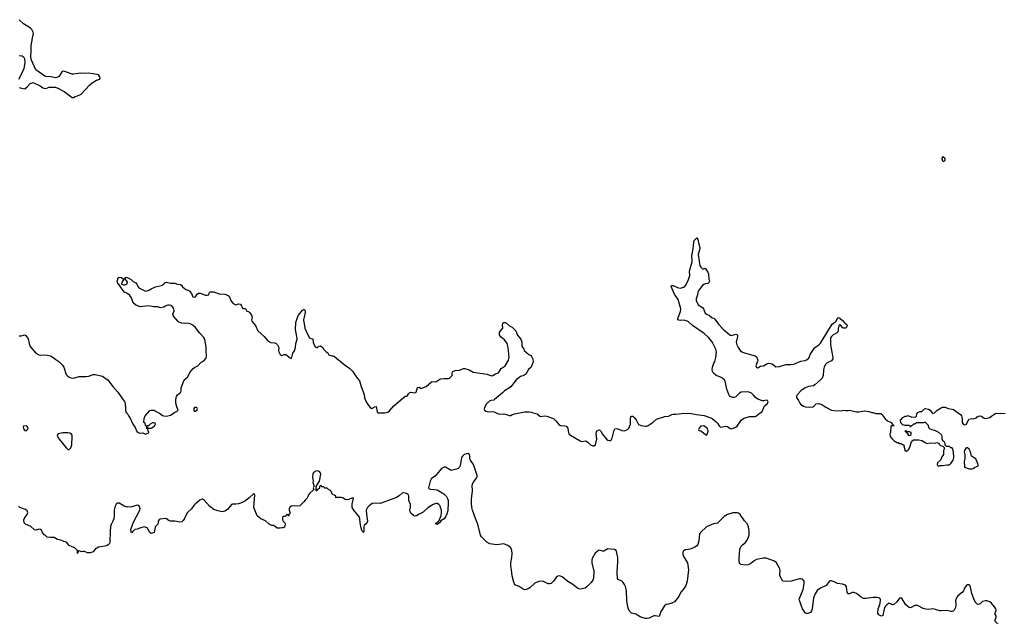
# Model space of a CAD drawing. Header units: inches. Extents: x 2323201 to 2563958, y 895391 to 1023096.
# Tile 153 of 196: x 2490655 to 2504840, y 986482 to 995170. Entities that reach past the tile are written whole.
import ezdxf

# ---------------------------------------------------------------- set-up
doc = ezdxf.new("R2010")
doc.units = ezdxf.units.IN
doc.header["$MEASUREMENT"] = 0
for name, color, linetype in [('C4998', 7, 'Continuous'), ('C4999', 7, 'Continuous'), ('C5908', 7, 'Continuous'), ('C5909', 7, 'Continuous')]:
    doc.layers.add(name, color=color, linetype=linetype)

msp = doc.modelspace()

# ---------------------------------------------------------------- linework, layer by layer
at = {"layer": 'C4998', "color": 5, "elevation": 80}
for points in [[(2491901, 990000), (2491924, 989984), (2491950, 989955), (2491995, 989890), (2492070, 989810), (2492161, 989681), (2492168, 989668), (2492181, 989590), (2492178, 989550), (2492190, 989514), (2492205, 989505), (2492222, 989470), (2492243, 989443), (2492284, 989350), (2492319, 989299), (2492345, 989245), (2492370, 989225), (2492390, 989218), (2492430, 989222), (2492470, 989206), (2492510, 989222), (2492515, 989230), (2492506, 989250), (2492502, 989282), (2492487, 989287), (2492482, 989322), (2492467, 989327), (2492462, 989362), (2492446, 989370), (2492448, 989428), (2492464, 989470), (2492530, 989545), (2492550, 989551), (2492594, 989550), (2492622, 989530), (2492670, 989506), (2492714, 989474), (2492730, 989467), (2492763, 989463), (2492790, 989466), (2492830, 989477), (2492854, 989490), (2492890, 989521), (2492918, 989530), (2492938, 989550), (2492917, 989597), (2492905, 989650), (2492903, 989690), (2492909, 989731), (2492913, 989747), (2492928, 989770), (2492975, 989810), (2492982, 989830), (2492982, 989870), (2493019, 989970), (2493034, 989990), (2493045, 990000)], [(2495527, 990000), (2495551, 989970), (2495576, 989890), (2495601, 989830), (2495619, 989770), (2495625, 989725), (2495648, 989668), (2495670, 989630), (2495703, 989590), (2495730, 989576), (2495770, 989599), (2495790, 989601), (2495804, 989524), (2495810, 989515), (2495822, 989510), (2495910, 989511), (2495957, 989523), (2495981, 989539), (2496044, 989610), (2496208, 989750), (2496230, 989752), (2496240, 989760), (2496255, 989785), (2496275, 989805), (2496290, 989811), (2496350, 989798), (2496368, 989810), (2496380, 989860), (2496390, 989878), (2496410, 989881), (2496430, 989865), (2496450, 989865), (2496509, 989891), (2496590, 989958), (2496610, 989962), (2496650, 989958), (2496710, 989998), (2496724, 990000)], [(2497826, 990000), (2497810, 989984), (2497730, 989888), (2497710, 989870), (2497640, 989830), (2497610, 989797), (2497498, 989702), (2497484, 989696), (2497450, 989691), (2497430, 989682), (2497380, 989640), (2497351, 989590), (2497346, 989570), (2497351, 989550), (2497370, 989536), (2497410, 989525), (2497470, 989531), (2497490, 989528), (2497550, 989498), (2497570, 989493), (2497630, 989497), (2497699, 989479), (2497710, 989471), (2497730, 989472), (2497750, 989485), (2497785, 989495), (2497930, 989526), (2497990, 989527), (2498030, 989521), (2498054, 989510), (2498110, 989499), (2498150, 989461), (2498170, 989459), (2498210, 989470), (2498250, 989465), (2498330, 989436), (2498350, 989424), (2498386, 989390), (2498424, 989344), (2498447, 989327), (2498510, 989325), (2498530, 989319), (2498550, 989290), (2498555, 989250), (2498567, 989210), (2498589, 989189), (2498730, 989106), (2498750, 989101), (2498810, 989109), (2498846, 989086), (2498880, 989050), (2498910, 989037), (2498930, 989037), (2498953, 989050), (2498968, 989130), (2498962, 989218), (2498970, 989251), (2499010, 989265), (2499030, 989245), (2499047, 989210), (2499110, 989133), (2499130, 989119), (2499150, 989113), (2499170, 989115), (2499193, 989147), (2499218, 989262), (2499230, 989281), (2499250, 989284), (2499270, 989281), (2499330, 989258), (2499370, 989254), (2499410, 989270), (2499430, 989290), (2499454, 989350), (2499455, 989430), (2499461, 989450), (2499470, 989463), (2499490, 989464), (2499510, 989446), (2499537, 989410), (2499570, 989345), (2499607, 989327), (2499670, 989319), (2499690, 989321), (2499710, 989331), (2499781, 989379), (2499830, 989421), (2499950, 989459), (2500000, 989465)], [(2500000, 986758), (2499970, 986751), (2499946, 986734), (2499892, 986650), (2499870, 986578), (2499810, 986589), (2499790, 986588), (2499725, 986555), (2499690, 986550), (2499667, 986553), (2499596, 986576), (2499530, 986614), (2499470, 986630), (2499446, 986650), (2499426, 986686), (2499418, 986718), (2499404, 986810), (2499397, 986950), (2499383, 987010), (2499370, 987039), (2499350, 987068), (2499328, 987088), (2499279, 987110), (2499266, 987126), (2499261, 987210), (2499267, 987307), (2499274, 987350), (2499271, 987431), (2499254, 987514), (2499248, 987528), (2499224, 987544), (2499130, 987553), (2499070, 987521), (2499050, 987519), (2499010, 987535), (2498992, 987532), (2498948, 987490), (2498903, 987417), (2498897, 987390), (2498900, 987350), (2498927, 987230), (2498922, 987130), (2498910, 987101), (2498886, 987070), (2498831, 987010), (2498800, 986990), (2498735, 986975), (2498710, 986976), (2498690, 986986), (2498622, 987042), (2498550, 987085), (2498470, 987149), (2498430, 987165), (2498410, 987162), (2498390, 987150), (2498348, 987090), (2498310, 987054), (2498290, 987048), (2498270, 987049), (2498190, 987086), (2498136, 987084), (2498079, 987061), (2498010, 986995), (2497990, 986982), (2497950, 986967), (2497930, 986966), (2497910, 986974), (2497850, 987014), (2497790, 987034), (2497772, 987072), (2497750, 987163), (2497742, 987250), (2497729, 987310), (2497730, 987350), (2497746, 987430), (2497751, 987489), (2497746, 987530), (2497729, 987570), (2497690, 987601), (2497630, 987625), (2497530, 987612), (2497430, 987627), (2497385, 987650), (2497310, 987726), (2497295, 987750), (2497257, 987910), (2497223, 987990), (2497181, 988110), (2497170, 988150), (2497163, 988210), (2497162, 988270), (2497178, 988390), (2497174, 988470), (2497190, 988510), (2497238, 988570), (2497246, 988590), (2497245, 988610), (2497194, 988770), (2497149, 988830), (2497142, 988850), (2497141, 988890), (2497135, 988910), (2497110, 988925), (2497090, 988923), (2497059, 988910), (2497036, 988890), (2497022, 988870), (2496999, 988750), (2496991, 988730), (2496970, 988712), (2496950, 988701), (2496870, 988683), (2496790, 988727), (2496770, 988728), (2496750, 988722), (2496731, 988710), (2496641, 988599), (2496590, 988565), (2496570, 988530), (2496550, 988450), (2496547, 988430), (2496550, 988424), (2496570, 988413), (2496630, 988410), (2496670, 988402), (2496767, 988347), (2496806, 988306), (2496820, 988280), (2496828, 988250), (2496829, 988209), (2496821, 988110), (2496812, 988068), (2496790, 988013), (2496770, 987987), (2496723, 987957), (2496705, 987930), (2496670, 987904), (2496649, 987909), (2496650, 987914), (2496658, 987930), (2496679, 987941), (2496699, 987961), (2496726, 988034), (2496734, 988070), (2496731, 988109), (2496720, 988150), (2496711, 988171), (2496693, 988193), (2496670, 988205), (2496650, 988206), (2496610, 988192), (2496535, 988145), (2496470, 988083), (2496410, 988054), (2496370, 988027), (2496350, 988024), (2496330, 988034), (2496290, 988069), (2496281, 988090), (2496278, 988110), (2496286, 988154), (2496286, 988190), (2496263, 988250), (2496261, 988310), (2496255, 988330), (2496230, 988352), (2496190, 988361), (2496167, 988353), (2496123, 988317), (2496086, 988294), (2495970, 988249), (2495850, 988208), (2495769, 988211), (2495735, 988205), (2495689, 988171), (2495667, 988150), (2495648, 988110), (2495652, 988050), (2495667, 987950), (2495655, 987925), (2495619, 987890), (2495611, 987870), (2495615, 987810), (2495608, 987788), (2495590, 987806), (2495575, 987850), (2495562, 987930), (2495558, 987990), (2495550, 988009), (2495467, 988110), (2495446, 988150), (2495444, 988196), (2495462, 988282), (2495450, 988288), (2495397, 988263), (2495370, 988259), (2495344, 988264), (2495310, 988289), (2495290, 988295), (2495225, 988295), (2495210, 988288), (2495208, 988310), (2495190, 988328), (2495166, 988330), (2495135, 988395), (2495106, 988410), (2495087, 988427), (2495050, 988428), (2495030, 988446), (2495010, 988446), (2495002, 988462), (2494990, 988466), (2494974, 988450), (2494973, 988427), (2494950, 988406), (2494938, 988402), (2494934, 988390), (2494927, 988387), (2494926, 988450), (2494974, 988526), (2494995, 988630), (2494981, 988661), (2494950, 988677), (2494922, 988670), (2494890, 988653), (2494877, 988630), (2494874, 988590), (2494881, 988530), (2494878, 988510), (2494892, 988470), (2494894, 988450), (2494882, 988430), (2494893, 988407), (2494830, 988348), (2494818, 988330), (2494799, 988281), (2494767, 988253), (2494751, 988229), (2494712, 988190), (2494690, 988175), (2494651, 988169), (2494610, 988173), (2494571, 988169), (2494548, 988152), (2494539, 988130), (2494538, 988110), (2494551, 988069), (2494533, 988047), (2494530, 988026), (2494522, 988042), (2494510, 988046), (2494498, 988042), (2494493, 988027), (2494480, 988020), (2494450, 988018), (2494442, 988010), (2494442, 987970), (2494450, 987954), (2494474, 987930), (2494482, 987910), (2494470, 987868), (2494450, 987858), (2494430, 987858), (2494410, 987849), (2494366, 987850), (2494336, 987876), (2494310, 987888), (2494286, 987890), (2494250, 987908), (2494198, 987958), (2494130, 987984), (2494075, 988030), (2494030, 988150), (2494042, 988330), (2494030, 988348), (2493957, 988283), (2493899, 988241), (2493850, 988216), (2493810, 988202), (2493770, 988197), (2493722, 988198), (2493706, 988194), (2493650, 988122), (2493610, 988094), (2493590, 988090), (2493570, 988088), (2493510, 988100), (2493450, 988120), (2493390, 988166), (2493314, 988254), (2493290, 988267), (2493270, 988266), (2493250, 988254), (2493184, 988196), (2493163, 988177), (2493130, 988129), (2493067, 988073), (2493030, 987990), (2493010, 987960), (2492990, 987943), (2492957, 987937), (2492890, 987952), (2492830, 987951), (2492810, 987957), (2492770, 987984), (2492750, 987991), (2492680, 987980), (2492665, 987970), (2492651, 987950), (2492651, 987930), (2492645, 987910), (2492608, 987872), (2492599, 987810), (2492591, 987790), (2492563, 987777), (2492550, 987776), (2492530, 987789), (2492490, 987857), (2492450, 987869), (2492387, 987853), (2492350, 987835), (2492314, 987830), (2492280, 987800), (2492270, 987786), (2492260, 987800), (2492255, 987830), (2492282, 987898), (2492289, 987930), (2492387, 988110), (2492391, 988130), (2492383, 988163), (2492370, 988177), (2492350, 988180), (2492270, 988157), (2492210, 988155), (2492162, 988170), (2492090, 988210), (2492070, 988213), (2492043, 988197), (2492030, 988170), (2492017, 988110), (2492017, 988030), (2492010, 987988), (2491999, 987950), (2491974, 987906), (2491964, 987876), (2491957, 987803), (2491956, 987650), (2491950, 987630), (2491931, 987610), (2491910, 987598), (2491790, 987579), (2491742, 987550), (2491730, 987528), (2491712, 987510), (2491670, 987495), (2491630, 987495), (2491590, 987515), (2491570, 987515), (2491549, 987509), (2491510, 987526), (2491498, 987522), (2491490, 987488), (2491486, 987490), (2491486, 987530), (2491468, 987550), (2491450, 987568), (2491410, 987582), (2491370, 987604), (2491330, 987649), (2491290, 987659), (2491250, 987679), (2491198, 987690), (2491150, 987717), (2491097, 987717), (2491050, 987722), (2491026, 987746), (2491010, 987754), (2490985, 987790), (2490970, 987822), (2490954, 987834), (2490930, 987835), (2490890, 987824), (2490870, 987829), (2490814, 987874), (2490738, 987910), (2490722, 987930), (2490714, 987970), (2490730, 988006), (2490764, 988050), (2490773, 988070), (2490762, 988102), (2490739, 988119), (2490659, 988150), (2490636, 988170)]]:
    msp.add_lwpolyline(points, dxfattribs=at)
for points in [[(2493207, 989587), (2493173, 989587), (2493165, 989575), (2493165, 989550), (2493170, 989534), (2493190, 989534), (2493210, 989554), (2493215, 989570)], [(2490750, 989324), (2490710, 989318), (2490705, 989310), (2490710, 989282), (2490730, 989258), (2490750, 989252), (2490770, 989272), (2490776, 989284), (2490770, 989308)], [(2492570, 989369), (2492534, 989350), (2492510, 989326), (2492498, 989322), (2492494, 989310), (2492498, 989298), (2492513, 989293), (2492550, 989292), (2492570, 989298), (2492602, 989330), (2492614, 989350), (2492610, 989358), (2492590, 989368)], [(2491276, 989224), (2491211, 989209), (2491195, 989190), (2491208, 989150), (2491222, 989130), (2491330, 989001), (2491350, 988983), (2491370, 988983), (2491392, 989008), (2491407, 989050), (2491413, 989170), (2491410, 989190), (2491402, 989202), (2491378, 989219), (2491350, 989224)]]:
    msp.add_lwpolyline(points, close=True, dxfattribs=at)
at = {"layer": 'C4999', "color": 5}
for points, elevation in [([(2490650, 994196), (2490683, 994183), (2490730, 994176), (2490770, 994211), (2490806, 994254), (2490850, 994266), (2490950, 994219), (2490990, 994191), (2491010, 994183), (2491030, 994182), (2491082, 994198), (2491110, 994201), (2491170, 994198), (2491205, 994185), (2491297, 994137), (2491410, 994051), (2491430, 994051), (2491455, 994065), (2491490, 994075), (2491541, 994099), (2491662, 994230), (2491700, 994260), (2491762, 994298), (2491810, 994312), (2491817, 994330), (2491812, 994350), (2491790, 994375), (2491712, 994392), (2491650, 994400), (2491584, 994396), (2491530, 994402), (2491430, 994385), (2491410, 994388), (2491290, 994428), (2491270, 994425), (2491262, 994418), (2491235, 994370), (2491213, 994347), (2491190, 994336), (2491170, 994335), (2491110, 994348), (2491033, 994353), (2491018, 994358), (2490889, 994449), (2490826, 994590), (2490817, 994630), (2490823, 994730), (2490822, 994790), (2490839, 994910), (2490855, 994970), (2490852, 994992), (2490831, 995030), (2490810, 995050), (2490709, 995109), (2490648, 995170)], 120), ([(2490650, 994657), (2490690, 994650), (2490714, 994630), (2490727, 994610), (2490729, 994550), (2490713, 994467), (2490678, 994382), (2490640, 994310)], 120), ([(2493045, 990000), (2493077, 990030), (2493105, 990090), (2493154, 990150), (2493174, 990166), (2493222, 990190), (2493263, 990237), (2493310, 990258), (2493340, 990300), (2493349, 990331), (2493342, 990402), (2493344, 990450), (2493324, 990570), (2493310, 990595), (2493250, 990657), (2493190, 990739), (2493150, 990772), (2493111, 990791), (2493070, 990804), (2493030, 990798), (2492990, 990801), (2492950, 990817), (2492934, 990830), (2492870, 990902), (2492864, 990930), (2492879, 990981), (2492876, 991010), (2492864, 991030), (2492834, 991054), (2492810, 991061), (2492790, 991060), (2492753, 991047), (2492730, 991033), (2492690, 991025), (2492670, 991027), (2492650, 991035), (2492590, 991037), (2492510, 991050), (2492390, 991039), (2492330, 991059), (2492290, 991097), (2492265, 991165), (2492240, 991200), (2492208, 991228), (2492165, 991250), (2492145, 991270), (2492133, 991293), (2492115, 991310), (2492082, 991362), (2492069, 991370), (2492058, 991410), (2492068, 991430), (2492069, 991451), (2492090, 991462), (2492120, 991460), (2492154, 991434), (2492142, 991410), (2492125, 991390), (2492122, 991370), (2492130, 991362), (2492150, 991352), (2492170, 991352), (2492206, 991370), (2492208, 991390), (2492196, 991416), (2492166, 991450), (2492190, 991462), (2492229, 991451), (2492262, 991430), (2492290, 991402), (2492330, 991382), (2492345, 991365), (2492356, 991330), (2492370, 991311), (2492470, 991265), (2492490, 991266), (2492530, 991281), (2492550, 991296), (2492610, 991324), (2492698, 991342), (2492710, 991347), (2492730, 991370), (2492750, 991386), (2492770, 991390), (2492830, 991377), (2492890, 991376), (2492930, 991364), (2492970, 991359), (2492988, 991348), (2493003, 991323), (2493024, 991304), (2493049, 991289), (2493092, 991272), (2493103, 991263), (2493130, 991230), (2493150, 991183), (2493170, 991175), (2493190, 991181), (2493210, 991218), (2493230, 991234), (2493254, 991234), (2493330, 991203), (2493357, 991203), (2493378, 991210), (2493388, 991250), (2493405, 991255), (2493450, 991251), (2493530, 991226), (2493610, 991218), (2493650, 991205), (2493671, 991190), (2493700, 991120), (2493730, 991085), (2493770, 991066), (2493810, 991078), (2493835, 991075), (2493852, 991052), (2493854, 991030), (2493870, 991014), (2493910, 991014), (2493930, 990974), (2493950, 990972), (2493972, 990950), (2493996, 990916), (2494006, 990890), (2493996, 990850), (2493999, 990830), (2494054, 990770), (2494087, 990690), (2494179, 990610), (2494230, 990546), (2494275, 990525), (2494330, 990521), (2494350, 990511), (2494370, 990491), (2494387, 990450), (2494383, 990410), (2494387, 990390), (2494410, 990351), (2494430, 990338), (2494470, 990352), (2494490, 990352), (2494550, 990302), (2494570, 990294), (2494592, 990368), (2494614, 990406), (2494629, 990450), (2494636, 990510), (2494653, 990570), (2494650, 990608), (2494627, 990710), (2494634, 990810), (2494656, 990884), (2494670, 990915), (2494730, 990987), (2494750, 990999), (2494757, 990997), (2494765, 990990), (2494767, 990967), (2494763, 990930), (2494744, 990850), (2494765, 990730), (2494790, 990661), (2494830, 990591), (2494850, 990582), (2494878, 990578), (2494885, 990525), (2494910, 990462), (2494930, 990452), (2494947, 990453), (2494966, 990470), (2494990, 990478), (2495022, 990450), (2495031, 990430), (2495070, 990391), (2495096, 990376), (2495110, 990346), (2495150, 990331), (2495170, 990331), (2495190, 990321), (2495330, 990205), (2495412, 990150), (2495451, 990110), (2495497, 990037), (2495527, 990000)], 80), ([(2496724, 990000), (2496770, 990007), (2496835, 990005), (2496846, 990010), (2496886, 990050), (2496887, 990087), (2496896, 990104), (2496930, 990122), (2496990, 990125), (2497050, 990151), (2497070, 990151), (2497130, 990131), (2497190, 990097), (2497390, 990066), (2497450, 990046), (2497470, 990050), (2497510, 990075), (2497552, 990088), (2497592, 990148), (2497650, 990187), (2497696, 990270), (2497708, 990310), (2497693, 990453), (2497678, 990510), (2497641, 990561), (2497590, 990599), (2497569, 990630), (2497566, 990650), (2497570, 990672), (2497590, 990702), (2497618, 990730), (2497609, 990771), (2497618, 990802), (2497630, 990814), (2497650, 990812), (2497670, 990802), (2497718, 990758), (2497750, 990745), (2497803, 990690), (2497828, 990628), (2497876, 990570), (2497891, 990530), (2497891, 990470), (2497918, 990430), (2497925, 990410), (2497990, 990351), (2498017, 990337), (2498030, 990321), (2498050, 990285), (2498054, 990246), (2498022, 990170), (2497987, 990133), (2497948, 990070), (2497918, 990050), (2497870, 990032), (2497844, 990016), (2497826, 990000)], 80), ([(2490650, 990620), (2490678, 990621), (2490730, 990634), (2490746, 990626), (2490776, 990576), (2490790, 990510), (2490806, 990466), (2490889, 990369), (2490930, 990344), (2490950, 990341), (2491010, 990346), (2491050, 990342), (2491097, 990330), (2491139, 990310), (2491177, 990277), (2491218, 990250), (2491270, 990196), (2491290, 990168), (2491325, 990065), (2491342, 990042), (2491366, 990026), (2491390, 990016), (2491430, 990010), (2491510, 990035), (2491610, 990032), (2491650, 990040), (2491710, 990063), (2491744, 990064), (2491850, 990037), (2491901, 990000)], 80)]:
    msp.add_lwpolyline(points, dxfattribs=dict(at, elevation=elevation))
at = {"layer": 'C5908', "color": 5, "elevation": 80}
for points in [[(2500000, 989465), (2500010, 989467), (2500050, 989487), (2500070, 989491), (2500110, 989491), (2500190, 989503), (2500290, 989507), (2500330, 989504), (2500408, 989488), (2500515, 989475), (2500610, 989441), (2500631, 989430), (2500690, 989383), (2500710, 989361), (2500730, 989325), (2500750, 989306), (2500830, 989319), (2500850, 989314), (2500890, 989287), (2500910, 989283), (2500970, 989306), (2500990, 989321), (2501055, 989410), (2501090, 989436), (2501170, 989459), (2501250, 989458), (2501270, 989468), (2501303, 989497), (2501353, 989530), (2501387, 989613), (2501430, 989646), (2501438, 989670), (2501430, 989689), (2501410, 989695), (2501376, 989684), (2501356, 989684), (2501287, 989707), (2501256, 989730), (2501227, 989767), (2501196, 989796), (2501150, 989815), (2501050, 989808), (2501025, 989795), (2500970, 989741), (2500950, 989734), (2500930, 989732), (2500888, 989748), (2500870, 989777), (2500843, 989850), (2500823, 989950), (2500807, 989987), (2500792, 990000)], [(2502206, 990000), (2502194, 989986), (2502110, 989914), (2502090, 989902), (2502018, 989890), (2501970, 989870), (2501910, 989827), (2501855, 989770), (2501845, 989750), (2501846, 989730), (2501876, 989690), (2501894, 989650), (2501911, 989630), (2501947, 989606), (2501970, 989600), (2502030, 989593), (2502080, 989600), (2502094, 989606), (2502130, 989642), (2502170, 989647), (2502210, 989632), (2502270, 989592), (2502351, 989551), (2502383, 989543), (2502490, 989542), (2502529, 989551), (2502550, 989545), (2502590, 989545), (2502610, 989551), (2502710, 989525), (2502745, 989525), (2502830, 989538), (2502890, 989531), (2502930, 989518), (2502950, 989518), (2502990, 989502), (2503060, 989500), (2503082, 989482), (2503123, 989423), (2503157, 989397), (2503211, 989371), (2503218, 989358), (2503232, 989350), (2503234, 989334), (2503254, 989330), (2503250, 989326), (2503210, 989326), (2503204, 989316), (2503202, 989230), (2503192, 989210), (2503198, 989170), (2503220, 989140), (2503250, 989111), (2503290, 989085), (2503310, 989082), (2503330, 989072), (2503352, 989072), (2503370, 989054), (2503390, 989054), (2503410, 988965), (2503430, 988959), (2503463, 988990), (2503482, 989030), (2503503, 989097), (2503530, 989122), (2503610, 989125), (2503650, 989112), (2503702, 989082), (2503730, 989072), (2503770, 989078), (2503843, 989077), (2503870, 989082), (2503890, 989074), (2503900, 989060), (2503922, 989042), (2503954, 989030), (2503974, 989010), (2503972, 988988), (2503962, 988970), (2503962, 988910), (2503942, 988878), (2503922, 988830), (2503878, 988790), (2503872, 988770), (2503882, 988750), (2503890, 988746), (2503909, 988751), (2503950, 988751), (2504010, 988765), (2504050, 988765), (2504070, 988782), (2504103, 988830), (2504115, 988870), (2504109, 988950), (2504096, 988996), (2504090, 989006), (2504069, 989009), (2504050, 989028), (2504008, 989028), (2503988, 989048), (2503988, 989070), (2503978, 989090), (2503958, 989110), (2503946, 989130), (2503946, 989170), (2503938, 989190), (2503898, 989230), (2503850, 989253), (2503770, 989278), (2503755, 989295), (2503748, 989330), (2503698, 989378), (2503670, 989368), (2503573, 989367), (2503550, 989346), (2503530, 989346), (2503513, 989327), (2503498, 989322), (2503490, 989306), (2503482, 989322), (2503467, 989327), (2503409, 989329), (2503378, 989338), (2503350, 989366), (2503346, 989410), (2503360, 989420), (2503376, 989444), (2503410, 989465), (2503430, 989465), (2503450, 989471), (2503510, 989451), (2503567, 989453), (2503576, 989464), (2503578, 989490), (2503590, 989514), (2503628, 989532), (2503650, 989532), (2503688, 989570), (2503705, 989575), (2503750, 989565), (2503770, 989551), (2503794, 989514), (2503810, 989503), (2503835, 989510), (2503870, 989546), (2503930, 989585), (2503950, 989591), (2503990, 989591), (2504030, 989572), (2504090, 989565), (2504110, 989558), (2504210, 989485), (2504225, 989470), (2504231, 989429), (2504232, 989370), (2504250, 989342), (2504270, 989338), (2504294, 989350), (2504322, 989410), (2504330, 989418), (2504370, 989431), (2504390, 989425), (2504439, 989441), (2504450, 989452), (2504486, 989470), (2504510, 989461), (2504550, 989436), (2504570, 989431), (2504630, 989445), (2504658, 989470), (2504690, 989485), (2504710, 989501), (2504730, 989505), (2504850, 989503)], [(2504750, 986477), (2504730, 986483), (2504709, 986510), (2504709, 986530), (2504725, 986570), (2504721, 986590), (2504709, 986610), (2504707, 986630), (2504724, 986670), (2504719, 986690), (2504701, 986721), (2504654, 986774), (2504631, 986791), (2504590, 986805), (2504570, 986805), (2504526, 986794), (2504490, 986762), (2504470, 986751), (2504450, 986757), (2504430, 986776), (2504412, 986810), (2504372, 986910), (2504350, 987019), (2504330, 987037), (2504317, 987037), (2504310, 987037), (2504290, 987022), (2504267, 986990), (2504252, 986950), (2504238, 986930), (2504170, 986876), (2504150, 986850), (2504139, 986810), (2504143, 986750), (2504137, 986710), (2504119, 986670), (2504104, 986656), (2504090, 986652), (2504070, 986653), (2504010, 986668), (2503930, 986660), (2503910, 986663), (2503850, 986682), (2503812, 986688), (2503750, 986681), (2503710, 986683), (2503670, 986695), (2503590, 986737), (2503570, 986740), (2503550, 986736), (2503490, 986703), (2503470, 986708), (2503423, 986750), (2503370, 986832), (2503350, 986849), (2503330, 986844), (2503293, 986790), (2503250, 986752), (2503230, 986749), (2503190, 986767), (2503170, 986765), (2503148, 986750), (2503128, 986730), (2503113, 986707), (2503090, 986594), (2503070, 986586), (2503050, 986592), (2503030, 986604), (2503017, 986630), (2503023, 986690), (2503046, 986754), (2503057, 986803), (2503055, 986830), (2503043, 986843), (2503030, 986850), (2503013, 986853), (2502950, 986854), (2502850, 986839), (2502810, 986840), (2502777, 986857), (2502710, 986910), (2502674, 986926), (2502650, 986926), (2502610, 986906), (2502590, 986905), (2502578, 986930), (2502568, 987008), (2502552, 987030), (2502510, 987046), (2502437, 987057), (2502390, 987081), (2502347, 987093), (2502328, 987092), (2502315, 987085), (2502273, 987027), (2502190, 986988), (2502146, 986954), (2502113, 986907), (2502090, 986850), (2502072, 986690), (2502061, 986659), (2502050, 986639), (2502010, 986621), (2501990, 986623), (2501970, 986634), (2501932, 986690), (2501888, 986810), (2501887, 986830), (2501940, 986970), (2501958, 987050), (2501955, 987090), (2501935, 987115), (2501910, 987124), (2501890, 987123), (2501770, 987090), (2501690, 987083), (2501648, 987088), (2501607, 987167), (2501605, 987190), (2501611, 987230), (2501604, 987264), (2501556, 987350), (2501530, 987375), (2501410, 987418), (2501370, 987419), (2501270, 987401), (2501238, 987382), (2501190, 987341), (2501150, 987323), (2501110, 987321), (2501050, 987326), (2501030, 987337), (2501022, 987370), (2501022, 987410), (2501031, 987550), (2501051, 987590), (2501070, 987612), (2501113, 987647), (2501141, 987690), (2501163, 987750), (2501166, 987810), (2501157, 987870), (2501140, 987910), (2501099, 987959), (2501035, 988050), (2501010, 988066), (2500991, 988071), (2500930, 988073), (2500850, 988048), (2500802, 988018), (2500710, 987922), (2500650, 987913), (2500550, 987870), (2500463, 987790), (2500447, 987770), (2500441, 987670), (2500424, 987616), (2500408, 987592), (2500384, 987576), (2500330, 987554), (2500290, 987544), (2500243, 987537), (2500228, 987532), (2500217, 987523), (2500210, 987508), (2500209, 987470), (2500226, 987430), (2500276, 987350), (2500292, 987250), (2500269, 987090), (2500252, 987028), (2500230, 986989), (2500181, 986930), (2500153, 986870), (2500090, 986792), (2500050, 986770), (2500000, 986758)]]:
    msp.add_lwpolyline(points, dxfattribs=at)
for points in [[(2500510, 989324), (2500470, 989319), (2500442, 989290), (2500434, 989270), (2500438, 989258), (2500470, 989252), (2500550, 989192), (2500562, 989210), (2500572, 989250), (2500559, 989290), (2500532, 989312)], [(2503442, 989242), (2503470, 989242), (2503491, 989231), (2503494, 989210), (2503490, 989186), (2503470, 989178), (2503463, 989183), (2503448, 989208), (2503426, 989230), (2503422, 989242), (2503406, 989250), (2503431, 989251)], [(2504290, 989009), (2504270, 988978), (2504263, 988950), (2504271, 988910), (2504271, 988850), (2504264, 988810), (2504266, 988730), (2504334, 988706), (2504350, 988703), (2504370, 988707), (2504390, 988711), (2504410, 988726), (2504456, 988744), (2504462, 988750), (2504464, 988770), (2504430, 988848), (2504368, 988890), (2504355, 988950), (2504335, 988990), (2504310, 989008)]]:
    msp.add_lwpolyline(points, close=True, dxfattribs=at)
at = {"layer": 'C5909', "color": 5, "elevation": 120}
msp.add_lwpolyline([(2503950, 993195), (2503947, 993193), (2503939, 993170), (2503950, 993139), (2503970, 993131), (2503990, 993146), (2503989, 993170)], close=True, dxfattribs=at)
at = {"layer": 'C5909', "color": 5, "elevation": 80}
msp.add_lwpolyline([(2500792, 990000), (2500775, 990015), (2500691, 990051), (2500667, 990067), (2500647, 990087), (2500636, 990110), (2500632, 990130), (2500637, 990170), (2500655, 990225), (2500670, 990251), (2500686, 990306), (2500693, 990390), (2500684, 990430), (2500633, 990533), (2500577, 990597), (2500515, 990655), (2500349, 990769), (2500290, 990819), (2500270, 990831), (2500230, 990846), (2500170, 990841), (2500150, 990843), (2500139, 990850), (2500137, 990870), (2500173, 990970), (2500178, 991010), (2500141, 991141), (2500090, 991221), (2500039, 991330), (2500050, 991346), (2500070, 991344), (2500130, 991314), (2500170, 991306), (2500221, 991319), (2500233, 991327), (2500251, 991350), (2500290, 991430), (2500308, 991490), (2500305, 991550), (2500341, 991690), (2500338, 991770), (2500360, 991870), (2500367, 991970), (2500373, 991990), (2500410, 992032), (2500427, 992007), (2500438, 991938), (2500456, 991890), (2500456, 991870), (2500438, 991822), (2500432, 991790), (2500442, 991690), (2500454, 991634), (2500468, 991608), (2500490, 991586), (2500510, 991586), (2500530, 991596), (2500570, 991534), (2500578, 991510), (2500581, 991430), (2500591, 991409), (2500590, 991390), (2500570, 991374), (2500530, 991368), (2500510, 991360), (2500490, 991344), (2500441, 991279), (2500424, 991250), (2500419, 991210), (2500401, 991150), (2500402, 991130), (2500428, 991068), (2500490, 991026), (2500510, 990998), (2500530, 990946), (2500548, 990930), (2500594, 990910), (2500630, 990881), (2500653, 990873), (2500670, 990859), (2500721, 990790), (2500790, 990714), (2500890, 990631), (2500910, 990626), (2500970, 990644), (2500995, 990635), (2500998, 990610), (2500986, 990574), (2500978, 990530), (2500986, 990490), (2501004, 990450), (2501034, 990410), (2501070, 990386), (2501110, 990368), (2501251, 990330), (2501270, 990316), (2501288, 990270), (2501285, 990250), (2501260, 990190), (2501270, 990166), (2501290, 990159), (2501330, 990181), (2501370, 990190), (2501421, 990219), (2501450, 990225), (2501495, 990215), (2501550, 990175), (2501603, 990177), (2501695, 990205), (2501770, 990205), (2501810, 990210), (2501910, 990256), (2501970, 990263), (2501990, 990273), (2502012, 990290), (2502027, 990310), (2502044, 990350), (2502110, 990451), (2502170, 990490), (2502190, 990515), (2502358, 990790), (2502412, 990828), (2502442, 990878), (2502450, 990883), (2502470, 990875), (2502510, 990841), (2502542, 990802), (2502570, 990782), (2502578, 990770), (2502577, 990763), (2502564, 990736), (2502550, 990729), (2502530, 990729), (2502516, 990736), (2502486, 990770), (2502470, 990778), (2502454, 990770), (2502454, 990750), (2502445, 990730), (2502447, 990690), (2502437, 990670), (2502372, 990629), (2502350, 990610), (2502337, 990590), (2502337, 990490), (2502370, 990310), (2502368, 990290), (2502350, 990262), (2502290, 990233), (2502258, 990202), (2502244, 990170), (2502234, 990130), (2502230, 990050), (2502214, 990010), (2502206, 990000)], dxfattribs=at)

doc.saveas('drawing.dxf')
